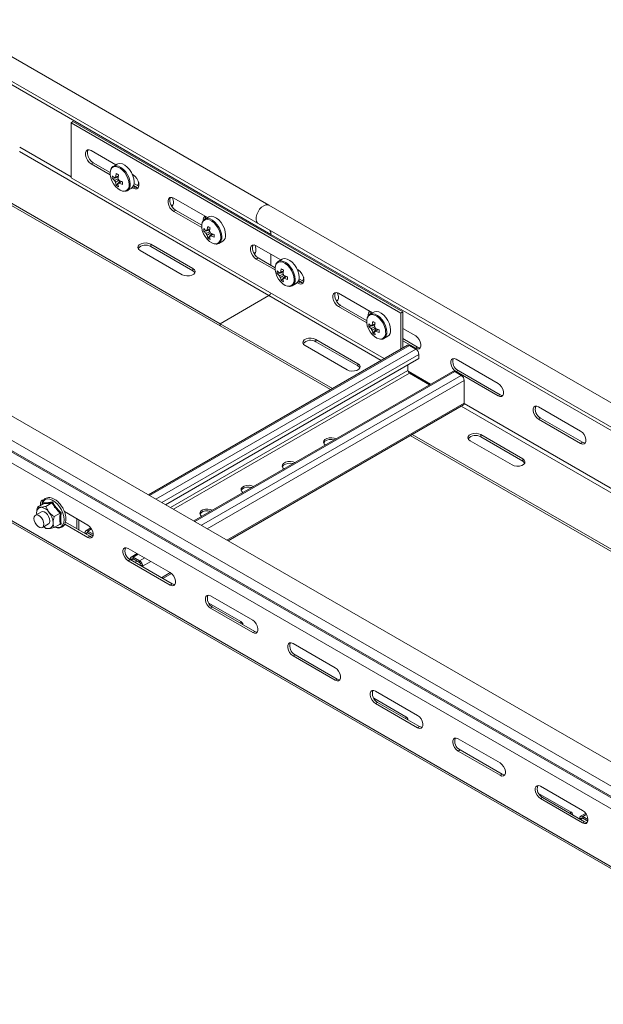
# Model space of a CAD drawing. Header units: millimetres. Extents: x -6 to 5206, y -8403 to -276.
# Tile 55 of 65: x 1977 to 2227, y -2804 to -2381. Entities that reach past the tile are written whole.
import ezdxf

# ---------------------------------------------------------------- set-up
doc = ezdxf.new("R2010")
doc.units = ezdxf.units.MM

msp = doc.modelspace()

# ---------------------------------------------------------------- linework, layer by layer
at = {"color": 7, "linetype": 'Continuous', "lineweight": 15}
for p, q in [((2083.43, -2460.98), (1945.54, -2381.38)), ((1940.99, -2389.26), (2078.88, -2468.86)), ((1946.43, -2393.87), (2084.32, -2473.47)), ((1999.47, -2425.09), (1998.62, -2425.58)), ((1998.62, -2425.58), (2140.04, -2507.23)), ((1998.62, -2449.26), (1998.62, -2425.58)), ((1999.47, -2425.09), (2140.89, -2506.74)), ((2007.28, -2437.53), (2017.9, -2443.65)), ((2007.28, -2443.24), (2008.13, -2442.75)), ((2015.42, -2447.94), (2007.28, -2443.24)), ((2015.4, -2446.95), (2008.13, -2442.75)), ((2018.42, -2443.35), (2016.78, -2444.3)), ((2132.9, -2526.79), (1998.62, -2449.26)), ((2016.35, -2449.53), (2018.82, -2449.05)), ((2024.87, -2447.68), (2025.31, -2447.93)), ((2025.09, -2447.81), (2025.23, -2448.6)), ((1954.88, -2450.63), (2062.54, -2512.78)), ((1955.73, -2450.14), (2062.54, -2511.8)), ((2018.03, -2452.45), (2019.68, -2450.55)), ((2018.75, -2451.76), (2019.01, -2451.59)), ((2022.78, -2454.69), (2024.42, -2453.74)), ((2025.31, -2453.65), (2024.87, -2453.39)), ((2025.31, -2453.65), (2026.16, -2453.16)), ((2026.16, -2453.16), (2025.34, -2452.69)), ((2027.08, -2453.49), (2025.41, -2452.52)), ((2027.71, -2452.87), (2025.62, -2451.67)), ((2042.63, -2457.94), (2057.14, -2466.31)), ((2470.22, -2684.27), (2083.43, -2460.98)), ((2042.63, -2463.65), (2043.48, -2463.16)), ((2054.66, -2470.59), (2042.63, -2463.65)), ((2054.64, -2469.6), (2043.48, -2463.16)), ((2057.67, -2466.01), (2056.02, -2466.96)), ((2078.88, -2468.86), (2465.67, -2692.15)), ((2055.59, -2472.19), (2058.07, -2471.71)), ((2057.28, -2475.1), (2058.93, -2473.2)), ((2058, -2474.42), (2058.26, -2474.24)), ((2471.11, -2696.76), (2084.32, -2473.47)), ((2084.32, -2474.08), (2084.32, -2473.47)), ((2050.87, -2488.13), (2032.84, -2477.72)), ((2032.84, -2478.7), (2032.84, -2477.72)), ((2032.84, -2478.7), (2050.87, -2489.11)), ((2062.02, -2477.35), (2063.67, -2476.4)), ((2077.99, -2478.35), (2088.61, -2484.47)), ((2028.24, -2480.37), (2046.28, -2490.78)), ((2077.99, -2484.06), (2078.84, -2483.57)), ((2086.11, -2487.77), (2078.84, -2483.57)), ((2084.32, -2486.74), (2084.32, -2482)), ((2086.13, -2488.76), (2077.99, -2484.06)), ((2089.13, -2484.17), (2087.49, -2485.12)), ((2050.87, -2489.11), (2050.87, -2488.13)), ((2087.06, -2490.35), (2089.53, -2489.87)), ((2088.74, -2493.27), (2090.39, -2491.37)), ((2095.58, -2488.5), (2096.02, -2488.75)), ((2095.8, -2488.63), (2095.94, -2489.42)), ((2089.46, -2492.58), (2089.72, -2492.41)), ((2093.49, -2495.51), (2095.13, -2494.56)), ((2096.02, -2494.47), (2095.58, -2494.21)), ((2096.02, -2494.47), (2096.87, -2493.98)), ((2096.87, -2493.98), (2096.05, -2493.51)), ((2097.79, -2494.31), (2096.12, -2493.34)), ((2096.33, -2492.49), (2098.42, -2493.69)), ((2062.54, -2511.8), (2083.47, -2499.72)), ((2113.34, -2498.76), (2127.85, -2507.13)), ((2113.34, -2504.47), (2114.19, -2503.98)), ((2125.37, -2511.41), (2113.34, -2504.47)), ((2125.35, -2510.42), (2114.19, -2503.98)), ((2128.38, -2506.83), (2126.73, -2507.78)), ((2140.89, -2506.74), (2140.04, -2507.23)), ((2140.04, -2507.23), (2140.04, -2522.67)), ((2140.89, -2506.74), (2140.89, -2522.18)), ((2110.7, -2539.6), (2062.54, -2511.8)), ((2062.54, -2512.78), (2062.54, -2511.8)), ((2109.85, -2540.09), (2062.54, -2512.78)), ((2126.3, -2513.01), (2128.78, -2512.53)), ((2127.99, -2515.93), (2129.64, -2514.02)), ((2128.71, -2515.24), (2128.97, -2515.06)), ((2132.73, -2518.17), (2134.38, -2517.22)), ((2140.89, -2513.88), (2146.37, -2517.04)), ((2142.81, -2521.07), (2031.77, -2585.17)), ((2116.99, -2531.6), (2098.96, -2521.19)), ((2103.55, -2518.54), (2121.58, -2528.95)), ((2103.55, -2519.52), (2103.55, -2518.54)), ((2121.58, -2529.93), (2103.55, -2519.52)), ((2140.89, -2518.21), (2147.22, -2521.86)), ((2146.37, -2522.35), (2140.89, -2519.19)), ((2146.47, -2522.75), (2143.71, -2521.16)), ((2146.37, -2522.35), (2147.22, -2521.86)), ((2147.75, -2526.75), (2147.75, -2524.95)), ((2147.75, -2526.75), (2039.15, -2589.44)), ((2121.58, -2529.93), (2121.58, -2528.95)), ((2143.08, -2529.44), (2143.08, -2531.93)), ((2163.69, -2527.04), (2181.72, -2537.45)), ((2162.26, -2532.29), (2051.21, -2596.4)), ((2143.71, -2533.03), (2152.35, -2538.01)), ((2165.92, -2533.97), (2163.16, -2532.38)), ((2163.69, -2532.35), (2164.54, -2531.86)), ((2181.72, -2542.76), (2163.69, -2532.35)), ((2164.54, -2531.86), (2182.57, -2542.27)), ((2336.82, -2761.28), (1950.03, -2537.99)), ((2167.19, -2545.85), (2167.19, -2536.18)), ((2181.72, -2542.76), (2182.57, -2542.27)), ((2332.07, -2769.02), (1945.28, -2545.73)), ((2065.94, -2604.9), (2166.82, -2546.67)), ((2331.7, -2773.86), (1944.91, -2550.58)), ((2331.94, -2773.43), (1945.16, -2550.14)), ((2199.05, -2547.45), (2217.08, -2557.86)), ((2330.58, -2777.94), (1943.75, -2554.63)), ((2199.05, -2552.76), (2199.89, -2552.27)), ((2217.08, -2563.17), (2199.05, -2552.76)), ((2199.89, -2552.27), (2217.93, -2562.68)), ((2322.83, -2662.07), (2144.88, -2559.33)), ((2174.26, -2559.36), (2192.29, -2569.77)), ((2174.26, -2560.34), (2174.26, -2559.36)), ((2321.98, -2662.56), (2144.03, -2559.82)), ((2187.7, -2572.42), (2169.67, -2562.01)), ((2192.29, -2570.75), (2174.26, -2560.34)), ((2217.08, -2563.17), (2217.93, -2562.68)), ((2192.29, -2570.75), (2192.29, -2569.77)), ((2330.53, -2802.69), (1943.75, -2579.4)), ((1944.24, -2580.5), (2331.03, -2803.79)), ((1986.9, -2588.99), (1984.3, -2590.49)), ((1986.95, -2588.94), (1986.99, -2588.61)), ((1990.44, -2588.67), (1987.83, -2590.17)), ((1985.91, -2592.54), (1983.36, -2594)), ((1983.96, -2593.66), (1983.87, -2593.09)), ((1993.97, -2593.07), (1991.37, -2594.57)), ((2005.79, -2598.19), (1995.79, -2592.42)), ((1986.36, -2599.2), (1988.91, -2597.73)), ((2006.64, -2603.01), (1996.24, -2597.01)), ((2001.16, -2595.52), (2001.16, -2599.85)), ((2002.01, -2596.01), (2002.01, -2600.34)), ((1987.83, -2599.6), (1986.96, -2598.85)), ((1993.97, -2597.78), (1991.37, -2599.29)), ((1995.94, -2597.82), (2005.79, -2603.5)), ((2005.19, -2601.86), (2004.56, -2601.49)), ((2004.56, -2601.49), (2004.56, -2601.81)), ((2007.1, -2599.41), (2004.93, -2600.67)), ((2005.19, -2601.86), (2005.19, -2602.18)), ((2005.83, -2600.75), (2005.83, -2601.49)), ((2008.09, -2602.06), (2005.83, -2600.75)), ((2008.03, -2602.76), (2005.83, -2601.49)), ((2006.64, -2603.01), (2005.79, -2603.5)), ((2041.15, -2618.6), (2023.12, -2608.2)), ((2026.95, -2610.41), (2024.37, -2611.89)), ((2023.97, -2613.01), (2023.12, -2613.5)), ((2023.12, -2613.5), (2041.15, -2623.91)), ((2042, -2623.42), (2023.97, -2613.01)), ((2024.64, -2613.08), (2024, -2612.72)), ((2024, -2612.72), (2024, -2613.03)), ((2024.64, -2613.08), (2024.64, -2613.4)), ((2025.27, -2611.98), (2025.27, -2612.72)), ((2028.03, -2613.57), (2025.27, -2611.98)), ((2028.03, -2614.31), (2025.27, -2612.72)), ((2026.83, -2613.61), (2025.92, -2614.14)), ((2028.03, -2614.31), (2028.03, -2613.57)), ((2029.31, -2615.78), (2028.67, -2615.41)), ((2028.67, -2615.73), (2028.67, -2615.41)), ((2029.31, -2616.1), (2029.31, -2615.78)), ((2037.93, -2621.07), (2041.63, -2618.94)), ((2042, -2623.42), (2041.15, -2623.91)), ((2076.5, -2639.01), (2058.47, -2628.61)), ((2071.38, -2639.57), (2057.67, -2631.65)), ((2059.32, -2633.42), (2058.47, -2633.91)), ((2058.47, -2633.91), (2076.5, -2644.32)), ((2077.35, -2643.83), (2059.32, -2633.42)), ((2077.35, -2643.83), (2076.5, -2644.32)), ((2111.86, -2659.43), (2093.83, -2649.02)), ((2094.68, -2653.83), (2093.83, -2654.32)), ((2093.83, -2654.32), (2111.86, -2664.73)), ((2112.71, -2664.24), (2094.68, -2653.83)), ((2112.71, -2664.24), (2111.86, -2664.73)), ((2147.22, -2679.84), (2129.18, -2669.43)), ((2142.09, -2680.39), (2128.38, -2672.47)), ((2130.03, -2674.24), (2129.18, -2674.73)), ((2129.18, -2674.73), (2147.22, -2685.14)), ((2148.06, -2684.65), (2130.03, -2674.24)), ((2148.06, -2684.65), (2147.22, -2685.14)), ((2182.57, -2700.25), (2164.54, -2689.84)), ((2165.39, -2694.65), (2164.54, -2695.14)), ((2183.42, -2705.06), (2165.39, -2694.65)), ((2164.54, -2695.14), (2182.57, -2705.55)), ((2183.42, -2705.06), (2182.57, -2705.55)), ((2217.93, -2720.66), (2199.89, -2710.25)), ((2212.8, -2721.21), (2199.09, -2713.29)), ((2200.74, -2715.06), (2199.89, -2715.55)), ((2199.89, -2715.55), (2217.93, -2725.96)), ((2218.77, -2725.47), (2200.74, -2715.06)), ((2217.32, -2724.32), (2216.69, -2723.95)), ((2216.69, -2723.95), (2216.69, -2724.27)), ((2219.23, -2721.88), (2217.06, -2723.13)), ((2217.32, -2724.32), (2217.32, -2724.64)), ((2220.22, -2724.52), (2217.96, -2723.22)), ((2217.96, -2723.22), (2217.96, -2723.95)), ((2220.16, -2725.22), (2217.96, -2723.95)), ((2218.77, -2725.47), (2217.93, -2725.96))]:
    msp.add_line(p, q, dxfattribs=at)
at = {"color": 8, "linetype": 'Continuous', "lineweight": 15}
for p, q in [((1976.63, -2436.08), (1998.62, -2448.77)), ((1976.53, -2437.98), (2083.47, -2499.72)), ((2131.63, -2527.52), (2083.47, -2499.72)), ((2143.71, -2521.16), (2032.29, -2585.48)), ((2146.47, -2522.75), (2035.05, -2587.07)), ((2147.75, -2524.95), (2037.6, -2588.54)), ((2143.08, -2531.93), (2041.3, -2590.68)), ((2143.71, -2533.03), (2042.58, -2591.41)), ((2163.16, -2532.38), (2051.74, -2596.7)), ((2165.92, -2533.97), (2054.5, -2598.3)), ((2152.77, -2537.77), (2143.11, -2532.19)), ((2167.19, -2536.18), (2057.04, -2599.77)), ((2167.19, -2545.85), (2065.41, -2604.6)), ((2345.46, -2649), (2167.17, -2546.08)), ((2343.76, -2649.98), (2165.81, -2547.25)), ((2005.83, -2601.49), (2005.19, -2601.86)), ((2007.39, -2599.86), (2005.83, -2600.75)), ((2025.27, -2612.72), (2024.64, -2613.08)), ((2027.47, -2610.71), (2025.27, -2611.98)), ((2030.23, -2612.3), (2028.03, -2613.57)), ((2032.78, -2613.77), (2029.31, -2615.78)), ((2041.15, -2618.61), (2037.4, -2620.77)), ((2071.38, -2640.38), (2071.38, -2639.57)), ((2142.09, -2681.2), (2142.09, -2680.39)), ((2212.8, -2722.02), (2212.8, -2721.21)), ((2217.96, -2723.95), (2217.32, -2724.32)), ((2219.52, -2722.32), (2217.96, -2723.22))]:
    msp.add_line(p, q, dxfattribs=at)
at = {"color": 7, "linetype": 'Continuous', "lineweight": 15, "flags": 128}
for points in [[(2007.28, -2443.24), (2006.43, -2442.58), (2005.69, -2441.65), (2005.14, -2440.57), (2004.84, -2439.47), (2004.84, -2438.48), (2005.14, -2437.72), (2005.69, -2437.28), (2006.43, -2437.21), (2007.28, -2437.53)], [(2008.13, -2442.75), (2007.28, -2442.09), (2006.54, -2441.16), (2005.98, -2440.09), (2005.69, -2438.98), (2005.69, -2437.99), (2005.98, -2437.23), (2006.01, -2437.2)], [(2015.72, -2445.63), (2015.67, -2445.75), (2015.42, -2446.75), (2015.42, -2447.93), (2015.67, -2449.22), (2016.16, -2450.54), (2016.86, -2451.81), (2017.73, -2452.94), (2018.7, -2453.86), (2019.72, -2454.53), (2020.73, -2454.89), (2021.41, -2454.94)], [(2025.66, -2451), (2025.53, -2449.7), (2025.14, -2448.33), (2024.51, -2446.98), (2023.69, -2445.72), (2022.73, -2444.64), (2021.69, -2443.81), (2020.63, -2443.28), (2019.61, -2443.07), (2018.72, -2443.21), (2018.42, -2443.35)], [(2025.31, -2447.93), (2026.16, -2448.6), (2026.9, -2449.52), (2027.45, -2450.6), (2027.75, -2451.7), (2027.75, -2452.7), (2027.45, -2453.46), (2026.9, -2453.9), (2026.16, -2453.97), (2025.31, -2453.65)], [(2027.43, -2453.49), (2027, -2453.48), (2026.16, -2453.16)], [(2022.78, -2454.69), (2022.87, -2454.64), (2022.93, -2454.6)], [(2042.63, -2463.65), (2041.79, -2462.99), (2041.04, -2462.06), (2040.49, -2460.99), (2040.2, -2459.88), (2040.2, -2458.89), (2040.49, -2458.13), (2041.04, -2457.69), (2041.79, -2457.62), (2042.63, -2457.94)], [(2043.48, -2463.16), (2042.64, -2462.5), (2041.89, -2461.57), (2041.34, -2460.5), (2041.05, -2459.39), (2041.05, -2458.4), (2041.34, -2457.64), (2041.36, -2457.61)], [(2042, -2457.67), (2042.29, -2458.29), (2042.56, -2459.31), (2042.56, -2460.23), (2042.29, -2460.94), (2041.78, -2461.35), (2041.76, -2461.36)], [(2042.29, -2460.94), (2041.94, -2460.92), (2041.46, -2460.79)], [(2083.43, -2460.98), (2082.92, -2460.8), (2082.1, -2460.83), (2081.21, -2461.17), (2080.32, -2461.81), (2079.49, -2462.7), (2078.8, -2463.76), (2078.28, -2464.91), (2077.99, -2466.06), (2077.95, -2467.12), (2078.16, -2468.01), (2078.6, -2468.66), (2078.88, -2468.86)], [(2078.88, -2468.86), (2078.6, -2468.66), (2078.16, -2468.01), (2077.95, -2467.12), (2077.99, -2466.06), (2078.28, -2464.91), (2078.8, -2463.76), (2079.49, -2462.7), (2080.32, -2461.81), (2081.21, -2461.17), (2082.1, -2460.83), (2082.92, -2460.8), (2083.43, -2460.98)], [(2056.18, -2466.86), (2056.21, -2466.21), (2056.31, -2465.83)], [(2064.91, -2473.65), (2064.77, -2472.36), (2064.38, -2470.99), (2063.76, -2469.63), (2062.94, -2468.38), (2061.98, -2467.3), (2060.93, -2466.47), (2059.87, -2465.93), (2058.86, -2465.73), (2057.96, -2465.87), (2057.67, -2466.01)], [(2054.97, -2468.29), (2054.91, -2468.41), (2054.66, -2469.4), (2054.66, -2470.59), (2054.91, -2471.88), (2055.41, -2473.2), (2056.11, -2474.46), (2056.97, -2475.59), (2057.94, -2476.52), (2058.97, -2477.18), (2059.97, -2477.54), (2060.65, -2477.6)], [(2032.84, -2477.72), (2031.92, -2477.34), (2030.83, -2477.17), (2029.7, -2477.23), (2028.68, -2477.51), (2027.88, -2477.97), (2027.4, -2478.56), (2027.3, -2479.21), (2027.6, -2479.84), (2028.24, -2480.37)], [(2062.02, -2477.35), (2062.11, -2477.29), (2062.17, -2477.25)], [(2077.99, -2484.06), (2077.14, -2483.4), (2076.4, -2482.47), (2075.85, -2481.4), (2075.55, -2480.29), (2075.55, -2479.3), (2075.85, -2478.54), (2076.4, -2478.1), (2077.14, -2478.03), (2077.99, -2478.35)], [(2078.84, -2483.57), (2077.99, -2482.91), (2077.25, -2481.98), (2076.69, -2480.91), (2076.4, -2479.8), (2076.4, -2478.81), (2076.69, -2478.05), (2076.72, -2478.02)], [(2077.36, -2478.08), (2077.65, -2478.7), (2077.92, -2479.72), (2077.92, -2480.64), (2077.65, -2481.35), (2077.13, -2481.76), (2077.11, -2481.77)], [(2077.65, -2481.35), (2077.29, -2481.33), (2076.82, -2481.2)], [(2086.43, -2486.45), (2086.38, -2486.57), (2086.13, -2487.57), (2086.13, -2488.75), (2086.38, -2490.04), (2086.87, -2491.36), (2087.57, -2492.63), (2088.44, -2493.76), (2089.41, -2494.68), (2090.43, -2495.35), (2091.44, -2495.71), (2092.12, -2495.76)], [(2096.37, -2491.82), (2096.24, -2490.52), (2095.85, -2489.15), (2095.22, -2487.8), (2094.4, -2486.54), (2093.44, -2485.47), (2092.4, -2484.63), (2091.34, -2484.1), (2090.33, -2483.89), (2089.43, -2484.03), (2089.13, -2484.17)], [(2046.28, -2490.78), (2047.2, -2491.15), (2048.29, -2491.32), (2049.41, -2491.26), (2050.44, -2490.99), (2051.24, -2490.53), (2051.71, -2489.94), (2051.81, -2489.29), (2051.52, -2488.66), (2050.87, -2488.13)], [(2050.87, -2489.11), (2051.52, -2489.64), (2051.71, -2489.94)], [(2096.02, -2488.75), (2096.87, -2489.42), (2097.61, -2490.34), (2098.16, -2491.42), (2098.46, -2492.52), (2098.46, -2493.52), (2098.16, -2494.28), (2097.61, -2494.72), (2096.87, -2494.79), (2096.02, -2494.47)], [(2093.49, -2495.51), (2093.58, -2495.46), (2093.64, -2495.42)], [(2098.14, -2494.31), (2097.72, -2494.3), (2096.87, -2493.98)], [(2113.34, -2504.47), (2112.5, -2503.81), (2111.75, -2502.88), (2111.2, -2501.81), (2110.91, -2500.7), (2110.91, -2499.71), (2111.2, -2498.95), (2111.75, -2498.51), (2112.5, -2498.44), (2113.34, -2498.76)], [(2114.19, -2503.98), (2113.35, -2503.32), (2112.6, -2502.39), (2112.05, -2501.32), (2111.76, -2500.21), (2111.76, -2499.22), (2112.05, -2498.46), (2112.07, -2498.43)], [(2112.71, -2498.49), (2113, -2499.11), (2113.27, -2500.13), (2113.27, -2501.05), (2113, -2501.76), (2112.49, -2502.17), (2112.47, -2502.18)], [(2112.17, -2501.61), (2112.65, -2501.74), (2113, -2501.76)], [(2127.02, -2506.65), (2126.92, -2507.03), (2126.89, -2507.68)], [(2135.62, -2514.47), (2135.49, -2513.18), (2135.09, -2511.81), (2134.47, -2510.45), (2133.65, -2509.2), (2132.69, -2508.12), (2131.64, -2507.29), (2130.58, -2506.75), (2129.57, -2506.55), (2128.67, -2506.69), (2128.38, -2506.83)], [(2125.68, -2509.11), (2125.63, -2509.23), (2125.37, -2510.22), (2125.37, -2511.41), (2125.63, -2512.7), (2126.12, -2514.02), (2126.82, -2515.28), (2127.68, -2516.41), (2128.66, -2517.34), (2129.68, -2518), (2130.68, -2518.36), (2131.36, -2518.42)], [(2146.37, -2517.04), (2147.15, -2517.66), (2147.84, -2518.52), (2148.36, -2519.52), (2148.63, -2520.54), (2148.63, -2521.46), (2148.36, -2522.17), (2147.84, -2522.58), (2147.15, -2522.64), (2146.37, -2522.35)], [(2098.96, -2521.19), (2098.31, -2520.66), (2098.02, -2520.03), (2098.11, -2519.38), (2098.59, -2518.79), (2099.39, -2518.33), (2100.41, -2518.05), (2101.54, -2517.99), (2102.63, -2518.16), (2103.55, -2518.54)], [(2132.73, -2518.17), (2132.82, -2518.11), (2132.88, -2518.07)], [(2147.22, -2521.86), (2148, -2522.15), (2148.36, -2522.17)], [(2121.58, -2528.95), (2122.23, -2529.48), (2122.52, -2530.11), (2122.42, -2530.76), (2121.95, -2531.35), (2121.15, -2531.81), (2120.13, -2532.08), (2119, -2532.14), (2117.91, -2531.97), (2116.99, -2531.6)], [(2122.42, -2530.76), (2122.23, -2530.46), (2121.58, -2529.93)], [(2163.69, -2532.35), (2162.9, -2531.74), (2162.21, -2530.88), (2161.7, -2529.88), (2161.43, -2528.85), (2161.43, -2527.93), (2161.7, -2527.22), (2162.21, -2526.81), (2162.9, -2526.75), (2163.69, -2527.04)], [(2181.72, -2537.45), (2182.51, -2538.07), (2183.2, -2538.93), (2183.71, -2539.93), (2183.99, -2540.95), (2183.99, -2541.87), (2183.71, -2542.58), (2183.2, -2542.99), (2182.51, -2543.05), (2181.72, -2542.76)], [(2182.57, -2542.27), (2183.36, -2542.57), (2183.71, -2542.58)], [(2166.82, -2546.67), (2166.82, -2546.67), (2166.98, -2546.54), (2167.09, -2546.35), (2167.17, -2546.12), (2167.19, -2545.85)], [(2199.05, -2552.76), (2198.26, -2552.15), (2197.57, -2551.29), (2197.06, -2550.29), (2196.78, -2549.26), (2196.78, -2548.34), (2197.06, -2547.63), (2197.57, -2547.22), (2198.26, -2547.16), (2199.05, -2547.45)], [(2169.67, -2562.01), (2169.02, -2561.48), (2168.73, -2560.85), (2168.82, -2560.2), (2169.3, -2559.61), (2170.1, -2559.15), (2171.12, -2558.87), (2172.25, -2558.81), (2173.34, -2558.98), (2174.26, -2559.36)], [(2217.08, -2557.86), (2217.86, -2558.48), (2218.55, -2559.34), (2219.07, -2560.34), (2219.34, -2561.36), (2219.34, -2562.29), (2219.07, -2562.99), (2218.55, -2563.4), (2217.86, -2563.47), (2217.08, -2563.17)], [(2112.22, -2561.18), (2111.47, -2560.9), (2110.38, -2560.73), (2109.25, -2560.79), (2108.23, -2561.07), (2107.43, -2561.53), (2106.95, -2562.12), (2106.85, -2562.77), (2107.15, -2563.39), (2107.63, -2563.83)], [(2111.44, -2561.63), (2110.38, -2561.47), (2109.25, -2561.52), (2108.23, -2561.8), (2107.43, -2562.26), (2106.95, -2562.85), (2106.9, -2562.97)], [(2217.93, -2562.68), (2218.71, -2562.98), (2219.07, -2562.99)], [(2094.54, -2571.39), (2093.79, -2571.11), (2092.7, -2570.94), (2091.57, -2570.99), (2090.55, -2571.27), (2089.75, -2571.73), (2089.28, -2572.32), (2089.18, -2572.97), (2089.47, -2573.6), (2089.95, -2574.03)], [(2093.76, -2571.83), (2092.7, -2571.67), (2091.57, -2571.73), (2090.55, -2572.01), (2089.75, -2572.47), (2089.28, -2573.06), (2089.23, -2573.17)], [(2192.29, -2569.77), (2192.94, -2570.3), (2193.23, -2570.93), (2193.13, -2571.58), (2192.66, -2572.17), (2191.86, -2572.63), (2190.84, -2572.9), (2189.71, -2572.96), (2188.62, -2572.79), (2187.7, -2572.42)], [(2193.13, -2571.58), (2192.94, -2571.28), (2192.29, -2570.75)], [(2076.86, -2581.59), (2076.11, -2581.31), (2075.02, -2581.14), (2073.9, -2581.2), (2072.87, -2581.48), (2072.07, -2581.94), (2071.6, -2582.53), (2071.5, -2583.18), (2071.79, -2583.81), (2072.28, -2584.24)], [(2076.08, -2582.04), (2075.02, -2581.88), (2073.9, -2581.93), (2072.87, -2582.21), (2072.07, -2582.67), (2071.6, -2583.26), (2071.55, -2583.38)], [(1986.92, -2587.48), (1986.29, -2587.55), (1985.77, -2587.96), (1985.5, -2588.67), (1985.5, -2589.59), (1985.53, -2589.78)], [(1986.31, -2588.61), (1986.35, -2588.18), (1986.62, -2587.48)], [(1983.91, -2593.69), (1983.9, -2593.64), (1983.87, -2593.09)], [(1989.53, -2596.36), (1989.4, -2595.45), (1989.03, -2594.5), (1988.47, -2593.62), (1987.78, -2592.93), (1987.04, -2592.51), (1986.35, -2592.4), (1985.91, -2592.54)], [(2059.18, -2591.8), (2058.43, -2591.52), (2057.34, -2591.35), (2056.22, -2591.4), (2055.19, -2591.68), (2054.4, -2592.14), (2053.92, -2592.73), (2053.82, -2593.38), (2054.11, -2594.01), (2054.6, -2594.44)], [(2058.41, -2592.24), (2057.34, -2592.08), (2056.22, -2592.14), (2055.19, -2592.42), (2054.4, -2592.88), (2053.92, -2593.47), (2053.87, -2593.58)], [(1982.74, -2595.38), (1982.87, -2594.61), (1983.24, -2594.09), (1983.8, -2593.87), (1984.5, -2593.98), (1985.23, -2594.4), (1985.92, -2595.09), (1986.49, -2595.97), (1986.86, -2596.92), (1986.98, -2597.83), (1986.86, -2598.59), (1986.49, -2599.12), (1985.92, -2599.34), (1985.23, -2599.23), (1984.5, -2598.8), (1983.8, -2598.11), (1983.24, -2597.24), (1982.87, -2596.29), (1982.74, -2595.38)], [(2005.79, -2603.5), (2006.58, -2603.8), (2007.27, -2603.73), (2007.78, -2603.32), (2008.06, -2602.62), (2008.06, -2601.69), (2007.78, -2600.67), (2007.27, -2599.67), (2006.58, -2598.81), (2005.79, -2598.19)], [(2007.79, -2603.32), (2007.43, -2603.31), (2006.64, -2603.01)], [(2023.12, -2608.2), (2022.33, -2607.9), (2021.64, -2607.96), (2021.13, -2608.37), (2020.85, -2609.08), (2020.85, -2610), (2021.13, -2611.03), (2021.64, -2612.03), (2022.33, -2612.89), (2023.12, -2613.5)], [(2041.15, -2623.91), (2041.94, -2624.21), (2042.63, -2624.14), (2043.14, -2623.73), (2043.41, -2623.03), (2043.41, -2622.1), (2043.14, -2621.08), (2042.63, -2620.08), (2041.94, -2619.22), (2041.15, -2618.6)], [(2043.14, -2623.73), (2042.78, -2623.72), (2042, -2623.42)], [(2058.47, -2628.61), (2057.69, -2628.31), (2057, -2628.37), (2056.48, -2628.78), (2056.21, -2629.49), (2056.21, -2630.41), (2056.48, -2631.44), (2057, -2632.44), (2057.69, -2633.3), (2058.47, -2633.91)], [(2076.5, -2644.32), (2077.29, -2644.62), (2077.98, -2644.55), (2078.49, -2644.14), (2078.77, -2643.44), (2078.77, -2642.51), (2078.49, -2641.49), (2077.98, -2640.49), (2077.29, -2639.63), (2076.5, -2639.01)], [(2078.5, -2644.14), (2078.14, -2644.13), (2077.35, -2643.83)], [(2093.83, -2649.02), (2093.04, -2648.72), (2092.35, -2648.78), (2091.84, -2649.19), (2091.57, -2649.9), (2091.57, -2650.82), (2091.84, -2651.85), (2092.35, -2652.85), (2093.04, -2653.71), (2093.83, -2654.32)], [(2111.86, -2664.73), (2112.65, -2665.03), (2113.34, -2664.96), (2113.85, -2664.55), (2114.12, -2663.85), (2114.12, -2662.92), (2113.85, -2661.9), (2113.34, -2660.9), (2112.65, -2660.04), (2111.86, -2659.43)], [(2113.85, -2664.55), (2113.49, -2664.54), (2112.71, -2664.24)], [(2129.18, -2669.43), (2128.4, -2669.13), (2127.71, -2669.19), (2127.19, -2669.6), (2126.92, -2670.31), (2126.92, -2671.23), (2127.19, -2672.26), (2127.71, -2673.26), (2128.4, -2674.12), (2129.18, -2674.73)], [(2147.22, -2685.14), (2148, -2685.44), (2148.69, -2685.37), (2149.21, -2684.96), (2149.48, -2684.26), (2149.48, -2683.33), (2149.21, -2682.31), (2148.69, -2681.31), (2148, -2680.45), (2147.22, -2679.84)], [(2149.21, -2684.96), (2148.85, -2684.95), (2148.06, -2684.65)], [(2164.54, -2689.84), (2163.75, -2689.54), (2163.06, -2689.6), (2162.55, -2690.01), (2162.28, -2690.72), (2162.28, -2691.64), (2162.55, -2692.67), (2163.06, -2693.67), (2163.75, -2694.53), (2164.54, -2695.14)], [(2182.57, -2705.55), (2183.36, -2705.85), (2184.05, -2705.78), (2184.56, -2705.38), (2184.83, -2704.67), (2184.83, -2703.74), (2184.56, -2702.72), (2184.05, -2701.72), (2183.36, -2700.86), (2182.57, -2700.25)], [(2184.56, -2705.37), (2184.2, -2705.36), (2183.42, -2705.06)], [(2199.89, -2710.25), (2199.11, -2709.95), (2198.42, -2710.01), (2197.9, -2710.42), (2197.63, -2711.13), (2197.63, -2712.05), (2197.9, -2713.08), (2198.42, -2714.08), (2199.11, -2714.94), (2199.89, -2715.55)], [(2217.93, -2725.96), (2218.71, -2726.26), (2219.4, -2726.2), (2219.92, -2725.79), (2220.19, -2725.08), (2220.19, -2724.16), (2219.92, -2723.13), (2219.4, -2722.13), (2218.71, -2721.27), (2217.93, -2720.66)], [(2219.92, -2725.78), (2219.56, -2725.77), (2218.77, -2725.47)]]:
    msp.add_lwpolyline(points, dxfattribs=at)
at = {"color": 8, "linetype": 'Continuous', "lineweight": 15, "flags": 128}
for points in [[(2023.55, -2452.03), (2023.42, -2450.79), (2023.04, -2449.47), (2022.44, -2448.17), (2021.65, -2446.96), (2020.73, -2445.92), (2019.72, -2445.12), (2018.7, -2444.61), (2017.73, -2444.41), (2016.86, -2444.54), (2016.16, -2445), (2015.72, -2445.63)], [(2024.02, -2451.95), (2023.89, -2450.65), (2023.49, -2449.28), (2022.87, -2447.93), (2022.05, -2446.67), (2021.09, -2445.59), (2020.04, -2444.76), (2018.98, -2444.23), (2017.97, -2444.02), (2017.07, -2444.16), (2016.76, -2444.31)], [(2027.65, -2451.21), (2027.52, -2451.71), (2027.13, -2452.53)], [(2063.26, -2474.6), (2063.13, -2473.31), (2062.74, -2471.94), (2062.11, -2470.58), (2061.29, -2469.33), (2060.33, -2468.25), (2059.29, -2467.42), (2058.23, -2466.88), (2057.21, -2466.68), (2056.32, -2466.82), (2056, -2466.97)], [(2062.79, -2474.69), (2062.66, -2473.44), (2062.29, -2472.13), (2061.68, -2470.82), (2060.9, -2469.62), (2059.97, -2468.58), (2058.97, -2467.78), (2057.94, -2467.26), (2056.97, -2467.06), (2056.11, -2467.2), (2055.41, -2467.66), (2054.97, -2468.29)], [(2094.26, -2492.85), (2094.13, -2491.61), (2093.75, -2490.29), (2093.15, -2488.99), (2092.36, -2487.78), (2091.44, -2486.74), (2090.43, -2485.94), (2089.41, -2485.43), (2088.44, -2485.23), (2087.57, -2485.36), (2086.87, -2485.82), (2086.43, -2486.45)], [(2094.73, -2492.77), (2094.6, -2491.47), (2094.21, -2490.1), (2093.58, -2488.75), (2092.76, -2487.49), (2091.8, -2486.41), (2090.75, -2485.58), (2089.69, -2485.05), (2088.68, -2484.84), (2087.78, -2484.98), (2087.47, -2485.13)], [(2098.36, -2492.03), (2098.23, -2492.53), (2097.84, -2493.36)], [(2133.5, -2515.51), (2133.37, -2514.26), (2133, -2512.95), (2132.39, -2511.64), (2131.61, -2510.44), (2130.68, -2509.4), (2129.68, -2508.6), (2128.66, -2508.08), (2127.68, -2507.88), (2126.82, -2508.02), (2126.12, -2508.48), (2125.68, -2509.11)], [(2133.97, -2515.42), (2133.84, -2514.13), (2133.45, -2512.76), (2132.82, -2511.4), (2132.01, -2510.15), (2131.04, -2509.07), (2130, -2508.24), (2128.94, -2507.7), (2127.93, -2507.5), (2127.03, -2507.64), (2126.71, -2507.79)], [(1995.63, -2595.88), (1995.5, -2594.54), (1995.12, -2593.12), (1994.52, -2591.71), (1993.71, -2590.37), (1992.76, -2589.18), (1991.7, -2588.2), (1990.6, -2587.49), (1989.51, -2587.08), (1988.5, -2587), (1987.61, -2587.25), (1986.9, -2587.82), (1986.4, -2588.67), (1986.2, -2589.39)], [(1991.78, -2599.05), (1992.76, -2599.26), (1993.71, -2599.18), (1994.52, -2598.77), (1995.12, -2598.05), (1995.5, -2597.07), (1995.63, -2595.88)]]:
    msp.add_lwpolyline(points, dxfattribs=at)
at = {"color": 7, "linetype": 'Continuous', "lineweight": 15}
for centre, radius, start, end in [((2023.27, -2448.95), 6.95, 175.2117, 184.7883), ((2021.21, -2444.05), 6.51, 221.6633, 233.1261), ((2021.21, -2445.2), 6.51, 221.6633, 233.1261), ((2017.76, -2449.53), 0.531, 91.153, 148.8578), ((2030.28, -2450.4), 12.61, 166.2349, 173.6066), ((2028.94, -2429.66), 20.82, 238.4073, 241.5981), ((2031.29, -2450.98), 12.61, 166.2349, 173.6066), ((2016.77, -2451.23), 2.58, 20.0887, 39.9113), ((2019.73, -2449.52), 2.58, 200.0995, 219.9005), ((2024.21, -2450.4), 6.51, 186.8775, 198.3356), ((2022, -2446.73), 6.96, 235.2243, 244.7811), ((2018.74, -2451.23), 0.53, 271.0986, 328.9121), ((2025.22, -2450.98), 6.51, 186.8775, 198.3356), ((2024.25, -2438.79), 12.61, 246.396, 253.7667), ((2024.25, -2439.94), 12.61, 246.396, 253.7667), ((2041.57, -2451.48), 20.86, 178.4071, 181.5929), ((2022.8, -2451.35), 2.89, 304.1947, 7.1168), ((2057.1, -2467.08), 1.8, 127.512, 194.0221), ((2062.54, -2471.61), 6.97, 175.232, 184.768), ((2060.46, -2466.7), 6.51, 221.6651, 233.1261), ((2069.53, -2473.06), 12.61, 166.2349, 173.6066), ((2068.18, -2452.32), 20.82, 238.4073, 241.5981), ((2070.53, -2473.64), 12.61, 166.2349, 173.6066), ((2060.46, -2467.86), 6.51, 221.6651, 233.1261), ((2057, -2472.18), 0.531, 91.1283, 148.8824), ((2058.97, -2472.18), 2.58, 200.0906, 219.9094), ((2063.46, -2473.06), 6.51, 186.8775, 198.3356), ((2061.25, -2469.39), 6.96, 235.2243, 244.7811), ((2056.02, -2473.89), 2.58, 20.0887, 39.9113), ((2057.99, -2473.89), 0.53, 271.0986, 328.9121), ((2064.46, -2473.64), 6.51, 186.8775, 198.3356), ((2063.49, -2461.44), 12.61, 246.396, 253.7667), ((2063.49, -2462.6), 12.61, 246.396, 253.7667), ((2080.55, -2474.13), 20.59, 178.3867, 181.6133), ((2062.04, -2474.01), 2.89, 304.2104, 7.101), ((2081.45, -2473.34), 2.87, 357.31, 34.4593), ((2030.61, -2482.26), 4.2, 57.9043, 139.599), ((2094.01, -2489.77), 6.97, 175.232, 184.768), ((2091.92, -2484.86), 6.51, 221.6651, 233.1261), ((2091.92, -2486.02), 6.51, 221.6651, 233.1261), ((2088.47, -2490.35), 0.531, 91.1283, 148.8824), ((2090.44, -2490.35), 2.58, 200.0906, 219.9094), ((2100.99, -2491.22), 12.61, 166.2349, 173.6066), ((2094.92, -2491.22), 6.51, 186.8775, 198.3356), ((2099.65, -2470.48), 20.82, 238.4073, 241.5981), ((2102, -2491.8), 12.61, 166.2349, 173.6066), ((2087.48, -2492.05), 2.58, 20.0887, 39.9113), ((2094.96, -2479.61), 12.61, 246.396, 253.7667), ((2112.21, -2492.3), 20.78, 178.4016, 181.5984), ((2093.51, -2492.17), 2.89, 304.2104, 7.101), ((2092.71, -2487.55), 6.96, 235.2243, 244.7811), ((2089.45, -2492.05), 0.53, 271.0986, 328.9121), ((2095.93, -2491.8), 6.51, 186.8775, 198.3356), ((2094.96, -2480.77), 12.61, 246.396, 253.7667), ((2082.47, -2498.16), 1.86, 302.6978, 343.1387), ((2127.81, -2507.9), 1.8, 127.512, 194.0221), ((2133.23, -2512.43), 6.95, 175.2173, 184.7827), ((2131.17, -2507.52), 6.51, 221.6651, 233.1261), ((2131.17, -2508.68), 6.51, 221.6651, 233.1261), ((2127.71, -2513), 0.53, 91.1109, 148.8998), ((2140.24, -2513.88), 12.61, 166.2349, 173.6066), ((2138.89, -2493.14), 20.82, 238.4073, 241.5981), ((2141.24, -2514.46), 12.61, 166.2349, 173.6066), ((2126.73, -2514.71), 2.58, 20.095, 39.905), ((2129.68, -2513), 2.58, 200.0842, 219.9158), ((2134.17, -2513.88), 6.51, 186.8775, 198.3356), ((2131.96, -2510.21), 6.96, 235.2243, 244.7811), ((2128.7, -2514.71), 0.53, 271.116, 328.8947), ((2135.17, -2514.46), 6.51, 186.8775, 198.3356), ((2134.2, -2502.26), 12.62, 246.3972, 253.7654), ((2134.2, -2503.42), 12.62, 246.3972, 253.7654), ((2151.26, -2514.95), 20.59, 178.3867, 181.6133), ((2132.75, -2514.83), 2.89, 304.2104, 7.101), ((2101.32, -2523.08), 4.2, 57.9078, 139.5954), ((2143.19, -2521.89), 0.905, 54.3788, 114.309), ((2144.98, -2525.08), 2.77, 2.6024, 57.3965), ((2166.51, -2528.15), 4.2, 160.3891, 242.1), ((2144.46, -2531.86), 1.38, 182.5993, 237.3985), ((2162.63, -2533.12), 0.905, 54.3763, 114.3116), ((2164.43, -2536.3), 2.77, 2.6024, 57.3965), ((2201.86, -2548.56), 4.2, 160.3927, 242.0964), ((2172.03, -2563.9), 4.2, 57.9058, 139.5975), ((1986.04, -2592.74), 2.2, 100.5483, 189.2517), ((1985.37, -2595.13), 4.56, 33.4328, 86.5725), ((1983.28, -2597.53), 7.67, 2.6387, 39.7736), ((1988.11, -2596.54), 1.43, 303.785, 7.5228), ((1988.77, -2597.53), 2.2, 280.5442, 9.2532), ((1989.16, -2596.12), 3.57, 230.7873, 270.2003), ((2005.33, -2601.36), 0.786, 50.7938, 189.2202), ((2005.58, -2601.79), 0.393, 50.7947, 189.2292), ((2025.93, -2609.3), 4.2, 160.3891, 242.1), ((2024.78, -2612.59), 0.786, 50.7938, 189.2202), ((2025.03, -2613.02), 0.393, 50.8021, 189.2086), ((2026.54, -2615.9), 2.77, 2.6024, 57.3965), ((2027.29, -2615.47), 1.38, 2.5984, 57.3972), ((2061.29, -2629.71), 4.2, 160.3927, 242.0964), ((2070.79, -2641), 1.55, 3.7896, 67.5274), ((2096.64, -2650.12), 4.2, 160.3891, 242.1), ((2132, -2670.53), 4.2, 160.3906, 242.0984), ((2141.5, -2681.82), 1.55, 3.7898, 67.53), ((2167.35, -2690.94), 4.2, 160.3891, 242.1), ((2202.71, -2711.35), 4.2, 160.3891, 242.1), ((2212.21, -2722.64), 1.55, 3.7898, 67.53), ((2217.46, -2723.83), 0.786, 50.7953, 189.2122), ((2217.71, -2724.26), 0.393, 50.7965, 189.2143)]:
    msp.add_arc(centre, radius, start, end, dxfattribs=at)
at = {"color": 8, "linetype": 'Continuous', "lineweight": 15}
for centre, radius, start, end in [((2021.06, -2452.45), 2.52, 277.874, 9.5229), ((2020.92, -2452.22), 3.11, 310.0913, 5.0839), ((2060.31, -2475.1), 2.52, 277.8681, 9.5288), ((2060.17, -2474.88), 3.11, 310.0956, 5.0797), ((2091.77, -2493.27), 2.52, 277.8681, 9.5288), ((2091.64, -2493.04), 3.11, 310.0956, 5.0797), ((2131.02, -2515.92), 2.52, 277.8698, 9.5271), ((2130.88, -2515.7), 3.11, 310.0956, 5.0797)]:
    msp.add_arc(centre, radius, start, end, dxfattribs=at)
at = {"color": 7, "linetype": 'Continuous', "lineweight": 15}
for points, knots in [([(2016.77, -2444.35), (2016.66, -2444.4), (2016.29, -2444.59), (2015.95, -2444.99), (2015.81, -2445.36), (2015.78, -2445.44)], [0, 0, 0, 0, 0.25525, 0.837069, 1, 1, 1, 1]), ([(2017.77, -2449.02), (2017.71, -2449.05), (2017.55, -2449.13), (2017.4, -2449.2), (2017.3, -2449.25)], [0, 0, 0, 0, 0.380121, 1, 1, 1, 1]), ([(2017.3, -2450.41), (2017.4, -2450.36), (2017.9, -2450.12), (2018.41, -2449.87), (2018.82, -2449.67)], [0, 0, 0, 0, 0.19014, 1, 1, 1, 1]), ([(2017.75, -2449), (2017.84, -2448.95), (2018.24, -2448.76), (2018.64, -2448.56), (2018.96, -2448.41)], [0, 0, 0, 0, 0.2201914, 1, 1, 1, 1]), ([(2019.16, -2450.23), (2018.78, -2450.49), (2018.31, -2450.81), (2017.84, -2451.12), (2017.75, -2451.18)], [0, 0, 0, 0, 0.810791, 1, 1, 1, 1]), ([(2020.3, -2450.76), (2020.01, -2450.95), (2019.65, -2451.2), (2019.28, -2451.45), (2019.2, -2451.5)], [0, 0, 0, 0, 0.777364, 1, 1, 1, 1]), ([(2021.63, -2454.99), (2021.7, -2455), (2022.08, -2455.03), (2022.55, -2454.88), (2022.86, -2454.61), (2022.93, -2454.55)], [0, 0, 0, 0, 0.130018, 0.787679, 1, 1, 1, 1]), ([(2056.02, -2467), (2055.91, -2467.06), (2055.54, -2467.25), (2055.2, -2467.64), (2055.05, -2468.02), (2055.02, -2468.1)], [0, 0, 0, 0, 0.25525, 0.837069, 1, 1, 1, 1]), ([(2057.01, -2471.68), (2056.95, -2471.71), (2056.8, -2471.78), (2056.64, -2471.86), (2056.55, -2471.91)], [0, 0, 0, 0, 0.380127, 1, 1, 1, 1]), ([(2056.55, -2473.07), (2056.64, -2473.02), (2057.15, -2472.77), (2057.65, -2472.52), (2058.06, -2472.32)], [0, 0, 0, 0, 0.190135, 1, 1, 1, 1]), ([(2056.99, -2471.65), (2057.08, -2471.61), (2057.48, -2471.41), (2057.89, -2471.22), (2058.2, -2471.07)], [0, 0, 0, 0, 0.2201914, 1, 1, 1, 1]), ([(2058.39, -2472.9), (2058.01, -2473.15), (2057.55, -2473.46), (2057.08, -2473.78), (2056.99, -2473.84)], [0, 0, 0, 0, 0.809072, 1, 1, 1, 1]), ([(2059.54, -2473.41), (2059.26, -2473.61), (2058.89, -2473.85), (2058.52, -2474.1), (2058.44, -2474.16)], [0, 0, 0, 0, 0.777366, 1, 1, 1, 1]), ([(2060.88, -2477.65), (2060.94, -2477.65), (2061.33, -2477.68), (2061.8, -2477.53), (2062.1, -2477.27), (2062.18, -2477.21)], [0, 0, 0, 0, 0.130065, 0.787691, 1, 1, 1, 1]), ([(2087.49, -2485.17), (2087.37, -2485.23), (2087, -2485.41), (2086.66, -2485.81), (2086.52, -2486.18), (2086.49, -2486.26)], [0, 0, 0, 0, 0.25525, 0.837069, 1, 1, 1, 1]), ([(2088.48, -2489.84), (2088.42, -2489.87), (2088.27, -2489.95), (2088.11, -2490.03), (2088.01, -2490.07)], [0, 0, 0, 0, 0.380127, 1, 1, 1, 1]), ([(2088.01, -2491.23), (2088.11, -2491.18), (2088.62, -2490.94), (2089.12, -2490.69), (2089.53, -2490.49)], [0, 0, 0, 0, 0.190135, 1, 1, 1, 1]), ([(2088.46, -2489.82), (2088.55, -2489.77), (2088.95, -2489.58), (2089.35, -2489.38), (2089.67, -2489.23)], [0, 0, 0, 0, 0.2201914, 1, 1, 1, 1]), ([(2089.86, -2491.06), (2089.48, -2491.32), (2089.01, -2491.63), (2088.55, -2491.94), (2088.46, -2492)], [0, 0, 0, 0, 0.809072, 1, 1, 1, 1]), ([(2091.01, -2491.58), (2090.72, -2491.77), (2090.36, -2492.02), (2089.99, -2492.27), (2089.91, -2492.32)], [0, 0, 0, 0, 0.777366, 1, 1, 1, 1]), ([(2092.34, -2495.81), (2092.41, -2495.82), (2092.79, -2495.85), (2093.26, -2495.7), (2093.57, -2495.43), (2093.64, -2495.37)], [0, 0, 0, 0, 0.130065, 0.787691, 1, 1, 1, 1]), ([(2126.73, -2507.82), (2126.62, -2507.88), (2126.25, -2508.07), (2125.91, -2508.46), (2125.77, -2508.84), (2125.73, -2508.92)], [0, 0, 0, 0, 0.255218, 0.837082, 1, 1, 1, 1]), ([(2127.72, -2512.5), (2127.66, -2512.53), (2127.51, -2512.6), (2127.35, -2512.68), (2127.26, -2512.73)], [0, 0, 0, 0, 0.380127, 1, 1, 1, 1]), ([(2127.26, -2513.89), (2127.35, -2513.84), (2127.86, -2513.59), (2128.37, -2513.34), (2128.78, -2513.14)], [0, 0, 0, 0, 0.190136, 1, 1, 1, 1]), ([(2127.7, -2512.47), (2127.79, -2512.43), (2128.2, -2512.23), (2128.6, -2512.04), (2128.91, -2511.89)], [0, 0, 0, 0, 0.2201914, 1, 1, 1, 1]), ([(2129.11, -2513.71), (2128.73, -2513.97), (2128.26, -2514.28), (2127.79, -2514.6), (2127.7, -2514.66)], [0, 0, 0, 0, 0.810791, 1, 1, 1, 1]), ([(2130.26, -2514.22), (2129.98, -2514.42), (2129.6, -2514.67), (2129.23, -2514.92), (2129.15, -2514.98)], [0, 0, 0, 0, 0.779854, 1, 1, 1, 1]), ([(2131.59, -2518.47), (2131.65, -2518.47), (2132.04, -2518.5), (2132.51, -2518.35), (2132.81, -2518.09), (2132.89, -2518.03)], [0, 0, 0, 0, 0.13007, 0.787719, 1, 1, 1, 1]), ([(1991.7, -2599.09), (1992.04, -2599.21), (1992.75, -2599.46), (1993.78, -2599.47), (1994.72, -2599.17), (1995.48, -2598.58), (1996.03, -2597.77), (1996.36, -2596.77), (1996.46, -2595.78), (1996.41, -2594.7), (1996.2, -2593.56), (1995.74, -2592.17), (1995.09, -2590.82), (1994.27, -2589.56), (1993.31, -2588.45), (1992.27, -2587.53), (1991.16, -2586.84), (1990.05, -2586.44), (1988.97, -2586.34), (1987.99, -2586.56), (1987.18, -2587.08), (1986.59, -2587.85), (1986.24, -2588.64), (1986.17, -2589.22), (1986.15, -2589.42)], [0, 0, 0, 0, 0.044803, 0.093787, 0.141224, 0.18688, 0.232061, 0.278216, 0.325555, 0.351348, 0.400015, 0.448605, 0.497098, 0.545578, 0.59413, 0.642854, 0.691854, 0.741171, 0.790347, 0.838243, 0.884232, 0.929435, 0.975243, 1, 1, 1, 1]), ([(1986.99, -2588.61), (1986.99, -2588.61), (1987, -2588.65), (1987.02, -2588.73), (1987.02, -2588.83), (1986.98, -2588.93), (1986.93, -2588.97), (1986.9, -2588.99)], [0, 0, 0, 0, 0.008118, 0.26752, 0.528625, 0.763857, 1, 1, 1, 1]), ([(1990.44, -2588.67), (1989.77, -2588.78), (1988.4, -2588.99), (1987.41, -2588.99), (1986.9, -2588.99)], [0, 0, 0, 0, 0.4921587, 1, 1, 1, 1]), ([(1986.99, -2588.61), (1987.11, -2588.62), (1987.69, -2588.65), (1988.84, -2588.6), (1990.11, -2588.38), (1990.7, -2588.28)], [0, 0, 0, 0, 0.118081, 0.592249, 1, 1, 1, 1]), ([(1990.7, -2588.28), (1990.7, -2588.28), (1990.69, -2588.32), (1990.66, -2588.4), (1990.6, -2588.51), (1990.52, -2588.61), (1990.47, -2588.65), (1990.44, -2588.67)], [0, 0, 0, 0, 0.007952, 0.267529, 0.528594, 0.763839, 1, 1, 1, 1]), ([(1993.97, -2593.07), (1993.3, -2592.4), (1991.93, -2591.04), (1990.94, -2589.47), (1990.44, -2588.67)], [0, 0, 0, 0, 0.4921587, 1, 1, 1, 1]), ([(1990.7, -2588.28), (1990.82, -2588.48), (1991.39, -2589.47), (1992.54, -2591.09), (1993.82, -2592.33), (1994.42, -2592.9)], [0, 0, 0, 0, 0.118087, 0.592256, 1, 1, 1, 1]), ([(1983.87, -2593.09), (1983.88, -2592.97), (1983.89, -2592.19), (1984.08, -2591.28), (1984.29, -2590.52), (1984.3, -2590.49)], [0, 0, 0, 0, 0.148488, 0.96557, 1, 1, 1, 1]), ([(1984.3, -2590.49), (1984.62, -2590.56), (1984.99, -2590.63), (1985.58, -2590.58), (1985.64, -2590.58)], [0, 0, 0, 0, 0.8960556, 1, 1, 1, 1]), ([(1985.64, -2590.58), (1986.18, -2590.5), (1986.86, -2590.41), (1987.67, -2590.21), (1987.83, -2590.17)], [0, 0, 0, 0, 0.801453, 1, 1, 1, 1]), ([(1987.83, -2590.17), (1988.16, -2590.93), (1988.52, -2591.78), (1989.11, -2592.54), (1989.18, -2592.62)], [0, 0, 0, 0, 0.8960465, 1, 1, 1, 1]), ([(1989.18, -2592.62), (1989.72, -2593.19), (1990.4, -2593.9), (1991.21, -2594.46), (1991.37, -2594.57)], [0, 0, 0, 0, 0.801451, 1, 1, 1, 1]), ([(1993.97, -2597.78), (1993.88, -2597.06), (1993.69, -2595.6), (1993.88, -2593.92), (1993.97, -2593.07)], [0, 0, 0, 0, 0.492148, 1, 1, 1, 1]), ([(1993.97, -2593.07), (1994, -2593.05), (1994.07, -2593.02), (1994.18, -2592.97), (1994.3, -2592.93), (1994.38, -2592.91), (1994.42, -2592.9), (1994.42, -2592.9)], [0, 0, 0, 0, 0.23618, 0.471449, 0.732449, 0.992073, 1, 1, 1, 1]), ([(1994.42, -2592.9), (1994.39, -2593.11), (1994.23, -2594.16), (1994.12, -2595.89), (1994.32, -2597.23), (1994.42, -2597.85)], [0, 0, 0, 0, 0.118082, 0.592258, 1, 1, 1, 1]), ([(1990.94, -2597.17), (1990.95, -2597.05), (1990.96, -2596.27), (1991.15, -2595.37), (1991.36, -2594.6), (1991.37, -2594.57)], [0, 0, 0, 0, 0.148488, 0.96557, 1, 1, 1, 1]), ([(1991.37, -2599.29), (1991.3, -2599.12), (1991.06, -2598.51), (1990.99, -2597.74), (1990.94, -2597.17)], [0, 0, 0, 0, 0.263262, 1, 1, 1, 1]), ([(1993.97, -2597.78), (1994, -2597.77), (1994.07, -2597.74), (1994.18, -2597.75), (1994.3, -2597.78), (1994.38, -2597.83), (1994.42, -2597.85), (1994.42, -2597.85)], [0, 0, 0, 0, 0.236181, 0.471451, 0.732451, 0.992129, 1, 1, 1, 1]), ([(1989.18, -2599.69), (1988.75, -2599.7), (1988.21, -2599.71), (1987.9, -2599.62), (1987.83, -2599.6)], [0, 0, 0, 0, 0.801477, 1, 1, 1, 1]), ([(1991.37, -2599.29), (1990.65, -2599.45), (1989.85, -2599.62), (1989.24, -2599.68), (1989.18, -2599.69)], [0, 0, 0, 0, 0.896015, 1, 1, 1, 1]), ([(1994.42, -2597.85), (1994.24, -2597.88), (1993.97, -2597.93), (1993.74, -2597.95), (1993.66, -2597.96)], [0, 0, 0, 0, 0.66923, 1, 1, 1, 1])]:
    msp.add_open_spline(points, degree=3, knots=knots, dxfattribs=at)

doc.saveas('drawing.dxf')
